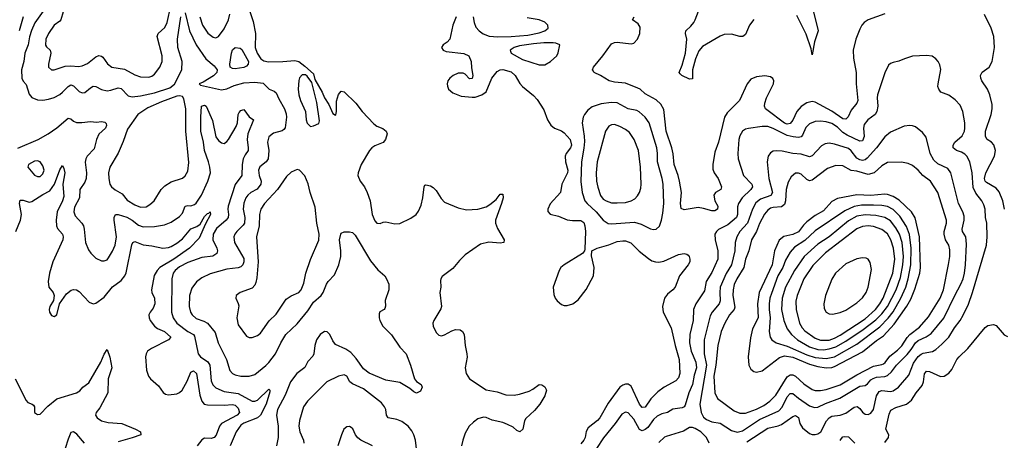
# Model space of a CAD drawing. Header units: inches. Extents: x 1682530 to 1839546, y 640742 to 791647.
# Tile 155 of 256: x 1722043 to 1729108, y 691289 to 694310. Entities that reach past the tile are written whole.
import ezdxf

# ---------------------------------------------------------------- set-up
doc = ezdxf.new("R2010")
doc.units = ezdxf.units.IN
doc.header["$MEASUREMENT"] = 0
doc.layers.add('B7629', color=7, linetype='Continuous')

msp = doc.modelspace()

# ---------------------------------------------------------------- linework, layer by layer
at = {"layer": 'B7629', "color": 5}
for points, elevation in [([(1727706.8, 694493.2), (1727772.1, 694230), (1727746.4, 694150), (1727730, 694058), (1727721.1, 694101.1), (1727685.3, 694205.3), (1727620, 694340)], 580), ([(1722354, 694366), (1722337.7, 694310), (1722330, 694299.2), (1722289.2, 694270), (1722248.5, 694210), (1722230.9, 694170), (1722227.8, 694127.8), (1722234.2, 694114.2), (1722262, 694090), (1722266.2, 694070), (1722248.6, 693990), (1722250, 693968.2), (1722270, 693950.3), (1722290, 693949.2), (1722370, 693975.7), (1722410, 693978.3), (1722465.4, 693974.6), (1722490, 693978.3), (1722530, 693995), (1722590, 694042.6), (1722610, 694052.1), (1722630, 694049.1), (1722640.5, 694040.5), (1722672.3, 693992.3), (1722703.8, 693970), (1722795.6, 693955.6), (1722870, 693914.9), (1722910, 693899), (1722970, 693897.4), (1722990, 693904.6), (1723010, 693919.5), (1723048.4, 693970), (1723065.3, 694010), (1723064.4, 694050), (1723029.1, 694190), (1723035.9, 694210), (1723085.3, 694254.7), (1723101.4, 694290), (1723126.2, 694410)], 580), ([(1722068.8, 694330), (1722040.1, 694230)], 540), ([(1722212.3, 694370), (1722151.7, 694288.3), (1722126.8, 694233.2), (1722112.5, 694187.5), (1722103.3, 694130), (1722079.6, 694070), (1722072.5, 694010), (1722055.9, 693950), (1722058.5, 693890), (1722068.2, 693868.2), (1722090, 693844.9), (1722110, 693774), (1722130.3, 693750.3), (1722170, 693733.7), (1722210, 693731.7), (1722250, 693739.1), (1722290, 693751.3), (1722330, 693773.4), (1722351.1, 693788.9), (1722390, 693830.2), (1722410, 693841.3), (1722430, 693835.8), (1722470, 693794.2), (1722490, 693783.9), (1722510, 693787.9), (1722550, 693821.8), (1722570, 693831.9), (1722590, 693830.2), (1722630, 693807.7), (1722670, 693799), (1722697.1, 693802.9), (1722750, 693821.3), (1722770, 693815.4), (1722822, 693762), (1722850, 693756.3), (1722910, 693763.3), (1723010, 693784.3), (1723120.1, 693819.9), (1723153.3, 693846.7), (1723206.1, 693950), (1723208.8, 694010), (1723178.5, 694110), (1723175.2, 694170), (1723198.3, 694330)], 560), ([(1723230, 694358.4), (1723261.1, 694230), (1723310.1, 694130), (1723377.7, 694030), (1723439, 693979), (1723458.8, 693950), (1723456.5, 693930), (1723434.2, 693905.8), (1723359, 693861), (1723330.6, 693850), (1723339.1, 693839.1), (1723490, 693806.7), (1723530, 693813.2), (1723582.2, 693837.8), (1723650, 693857.4), (1723730, 693862.3), (1723790, 693853.9), (1723832.2, 693812.2), (1723870, 693796.8), (1723884.1, 693784.1), (1723901.8, 693741.8), (1723943, 693670), (1723954.4, 693634.4), (1723956.8, 693610), (1723947.6, 693532.4), (1723939, 693521), (1723927.1, 693512.9), (1723864.2, 693495.8), (1723830.2, 693469.8), (1723822, 693430), (1723829.4, 693370), (1723825.2, 693310), (1723811.2, 693288.8), (1723766.6, 693253.4), (1723756.9, 693230), (1723761, 693190), (1723776, 693150), (1723772.5, 693130), (1723746.7, 693093.3), (1723701.5, 693070), (1723678.9, 693050), (1723665.3, 693030), (1723650, 692991.8), (1723646.6, 692950), (1723659, 692890), (1723656.8, 692850), (1723646.5, 692833.4), (1723600.2, 692790), (1723586.4, 692770), (1723579.8, 692750), (1723584.8, 692710), (1723650, 692595.8), (1723651.7, 692570), (1723645.1, 692550), (1723630, 692535.4), (1723611.4, 692528.6), (1723530, 692518.2), (1723410, 692485.8), (1723350, 692457.2), (1723311.4, 692428.6), (1723277.7, 692382.3), (1723261.9, 692330), (1723259.5, 692250), (1723269.5, 692210), (1723280.6, 692190), (1723310, 692164.3), (1723364.4, 692144.4), (1723390.1, 692130.1), (1723444.6, 692064.6), (1723467.5, 691990), (1723527.4, 691870), (1723551.6, 691791.6), (1723570, 691770.3), (1723590, 691759.3), (1723630.2, 691750.2), (1723690, 691750.2), (1723730, 691762), (1723810, 691826), (1723830, 691847.8), (1723877.4, 691910), (1723916.2, 691990), (1723953.3, 692050), (1724034.8, 692125.2), (1724110, 692219.2), (1724150, 692282.7), (1724206.6, 692330), (1724221.5, 692350), (1724243.5, 692410), (1724256.1, 692430), (1724301.1, 692478.9), (1724333.6, 692550), (1724347.8, 692610), (1724347.9, 692650), (1724337.6, 692730), (1724346.6, 692770), (1724350, 692776), (1724370, 692786), (1724410, 692787.3), (1724430, 692782), (1724450, 692762), (1724559.3, 692579.3), (1724613.3, 692513.3), (1724664, 692470), (1724674, 692450), (1724690.8, 692410), (1724690.6, 692370.6), (1724665.7, 692294.3), (1724667.9, 692252.1), (1724663, 692237), (1724658.8, 692230), (1724627.3, 692212.7), (1724622, 692198), (1724621.3, 692170), (1724626.4, 692150), (1724649, 692109), (1724710, 692047.7), (1724770, 691958.8), (1724814.8, 691910), (1724848.1, 691828.1), (1724876, 691730), (1724890, 691711.3), (1724924.7, 691690), (1724931, 691670), (1724917.6, 691642.4), (1724890, 691628), (1724870, 691636.9), (1724841.8, 691661.8), (1724770, 691705.1), (1724670, 691720.5), (1724550, 691772.7), (1724510, 691802.2), (1724458, 691878), (1724419.7, 691919.7), (1724384.1, 691944.1), (1724310, 691977.6), (1724290, 692003.5), (1724267.2, 692050), (1724250, 692068), (1724230, 692071.9), (1724198, 692050), (1724172.1, 692010), (1724160.9, 691970), (1724153, 691910), (1724145.1, 691894.9), (1724110, 691854.7), (1724088.2, 691811.8), (1724030.9, 691769.1), (1723985.5, 691710), (1723946.6, 691613.4), (1723893.2, 691510), (1723885.5, 691470), (1723897.1, 691390), (1723898.5, 691310), (1723884.4, 691250)], 560), ([(1723335.9, 694330), (1723354.6, 694270), (1723392, 694212), (1723430, 694183.6), (1723450, 694178.9), (1723470, 694188.8), (1723510, 694244.7), (1723541.6, 694310), (1723550.8, 694349.2)], 580), ([(1723690, 694383), (1723717.4, 694297.5), (1723733.8, 694210), (1723733.6, 694110), (1723747.4, 694070), (1723772.7, 694030), (1723794.6, 694014.6), (1723828, 694008), (1723930.5, 694009.5), (1724017.3, 694017.3), (1724046.8, 694010), (1724090, 693977.1), (1724150, 693920.7), (1724161.2, 693881.2), (1724213.2, 693790), (1724229, 693749), (1724261.6, 693701.6), (1724290, 693637.1), (1724310, 693624), (1724312.1, 693627.9), (1724316, 693650), (1724315.8, 693724.2), (1724330, 693772), (1724350, 693796), (1724370, 693790.8), (1724454, 693710), (1724499.3, 693650), (1724582.9, 693562.9), (1724605.5, 693545.5), (1724647.9, 693527.9), (1724672.7, 693510), (1724679.5, 693490), (1724668.7, 693450), (1724651.1, 693428.9), (1724590, 693403.7), (1724570, 693389.8), (1724553.8, 693370), (1724493.1, 693270), (1724472.6, 693210), (1724470.1, 693190.1), (1724486, 693150), (1724515.9, 693110), (1724537.3, 693070), (1724557.8, 693010), (1724572.2, 692910), (1724590, 692865.5), (1724605.5, 692850), (1724630, 692845.5), (1724650, 692855.5), (1724670, 692858.9), (1724735.1, 692845), (1724770, 692845.5), (1724850, 692884.2), (1724887.3, 692910), (1724905.6, 692934.4), (1724922.8, 692977.2), (1724934.8, 693030), (1724944.7, 693110), (1724950, 693120.7), (1724957, 693123), (1724990, 693117.3), (1725010, 693104.6), (1725030, 693084.4), (1725066.5, 693026.5), (1725090, 693000.3), (1725190, 692959), (1725250, 692945.2), (1725329.8, 692950.1), (1725390, 692967), (1725417.4, 692982.6), (1725461.4, 693018.6), (1725490, 693056.3), (1725510, 693058), (1725511.5, 693031.5), (1725500.2, 692990), (1725456.2, 692870), (1725456.9, 692850), (1725471.3, 692810), (1725519.3, 692730), (1725516, 692710), (1725490, 692704.7), (1725410, 692713.5), (1725350, 692699.2), (1725239.3, 692620.7), (1725198.6, 692581.4), (1725150, 692524.2), (1725074.9, 692465.1), (1725065.3, 692450), (1725063.2, 692436.8), (1725065.2, 692390), (1725058.3, 692350), (1725070.2, 692249.8), (1725065.7, 692234.3), (1725013.7, 692150), (1725006.7, 692130), (1725008.8, 692110), (1725030, 692063), (1725050, 692045.3), (1725070, 692040.3), (1725090, 692046), (1725143.3, 692076.7), (1725170, 692084.7), (1725202.2, 692082.2), (1725220.3, 692070), (1725231.8, 692050), (1725238.4, 691970), (1725251.6, 691910), (1725252.8, 691887.2), (1725238.2, 691810), (1725245.6, 691770), (1725270.2, 691730), (1725390, 691652.2), (1725470, 691636.8), (1725530, 691617.1), (1725590, 691614), (1725630, 691620.8), (1725697.7, 691642.3), (1725724.2, 691655.8), (1725770, 691690.4), (1725790, 691686.8), (1725810, 691674), (1725822.8, 691650), (1725810.5, 691610), (1725775.3, 691550), (1725736.1, 691503.9), (1725673.5, 691446.5), (1725665.3, 691430), (1725654, 691370), (1725630.4, 691349.6), (1725610, 691359.6), (1725583.6, 691383.6), (1725543.9, 691403.9), (1725510, 691417.4), (1725433.1, 691433.1), (1725390, 691454.2), (1725370, 691456.4), (1725330, 691443.1), (1725299.2, 691420.8), (1725269.1, 691390), (1725239.8, 691340.2), (1725221.8, 691290), (1725213.9, 691250)], 580), ([(1725174.6, 694330), (1725151, 694270), (1725130.3, 694170), (1725111.2, 694148.8), (1725082, 694130), (1725070.5, 694110), (1725080.7, 694090), (1725101.8, 694081.8), (1725230, 694066.7), (1725264.6, 694050), (1725281.2, 694010), (1725283.6, 693963.6), (1725294.6, 693910), (1725290, 693886.6), (1725270, 693884.5), (1725238.8, 693918.8), (1725225.2, 693925.2), (1725190, 693925.3), (1725152, 693910), (1725129, 693890), (1725115.2, 693870), (1725110.3, 693850), (1725111.5, 693831.6), (1725120.3, 693810), (1725150, 693785.3), (1725210, 693761.7), (1725290, 693752.4), (1725310, 693754.4), (1725359, 693770), (1725390, 693790.7), (1725431.8, 693890), (1725470, 693938.5), (1725490, 693950.2), (1725510, 693952.6), (1725570, 693935.3), (1725599, 693910), (1725631.8, 693851.8), (1725649.5, 693829.5), (1725730, 693765.8), (1725756.2, 693736.2), (1725802.7, 693662.7), (1725829.4, 693590), (1725853, 693553), (1725881.3, 693530), (1725930, 693510.8), (1725950, 693497.1), (1725993.8, 693450), (1726002.2, 693410), (1725995.3, 693390), (1725963.7, 693350), (1725955.7, 693330), (1725958.9, 693290), (1725975.9, 693230), (1725974.3, 693210), (1725933.7, 693130), (1725922.4, 693070), (1725850, 692988), (1725833.4, 692950), (1725832.9, 692932.9), (1725850, 692913.4), (1725910, 692898.6), (1725970, 692871.9), (1726010, 692867.2), (1726068.5, 692868.5), (1726090, 692852.9), (1726097.7, 692830), (1726102, 692790), (1726098.5, 692661.5), (1726096, 692650), (1726082, 692630), (1725948.5, 692550), (1725925.7, 692530), (1725913.1, 692510), (1725870.2, 692390), (1725875.6, 692335.6), (1725884.6, 692310), (1725900.4, 692290), (1725930, 692265.3), (1725950, 692258.7), (1725970, 692258.7), (1726011.1, 692268.9), (1726050, 692297.1), (1726108.3, 692371.7), (1726158.9, 692470), (1726165.6, 692530), (1726146.3, 692613.7), (1726148.7, 692650), (1726185.2, 692670), (1726270, 692693.7), (1726330, 692716), (1726370, 692722.6), (1726390, 692721.2), (1726428.4, 692708.4), (1726488.7, 692648.7), (1726554, 692594), (1726578.7, 692578.7), (1726604, 692570), (1726630, 692567.9), (1726664.2, 692575.8), (1726770, 692623.2), (1726810, 692631.7), (1726830, 692626), (1726838.5, 692618.5), (1726846, 692610), (1726851.6, 692590), (1726850.2, 692570), (1726839, 692550), (1726776.9, 692470), (1726745.7, 692390), (1726728.7, 692370), (1726690, 692338.5), (1726670.2, 692310), (1726655, 692250), (1726660.7, 692210), (1726718.2, 692098.2), (1726746, 691970), (1726775.8, 691870), (1726779.8, 691770), (1726770, 691737.4), (1726750, 691715.8), (1726667.8, 691672.2), (1726621.4, 691638.6), (1726572.1, 691587.9), (1726530, 691526.4), (1726510, 691524.2), (1726490, 691549.8), (1726430, 691677.4), (1726410, 691692.2), (1726390, 691693.7), (1726370, 691686.6), (1726349.5, 691670.5), (1726264.2, 691555.8), (1726204.5, 691450), (1726188.5, 691431.5), (1726120.9, 691379.1), (1726107.6, 691352.4), (1726099.8, 691310), (1726091.5, 691290), (1726070, 691264.7)], 620), ([(1725297, 694330), (1725302.7, 694290), (1725316.7, 694256.7), (1725340.2, 694230), (1725368.7, 694208.7), (1725412.2, 694192.2), (1725473.8, 694186.2), (1725570, 694188.2), (1725690, 694198.6), (1725770, 694215.8), (1725810.4, 694229.6), (1725835, 694250), (1725833.3, 694270), (1725810, 694292.9), (1725770, 694308.2), (1725684.3, 694324.3)], 640), ([(1728250, 694351), (1728130, 694307.8), (1728101.7, 694290), (1728084.7, 694270), (1728070, 694242), (1728042.8, 694170), (1728023.9, 694090), (1728026, 694034), (1728044, 693930), (1728045, 693850), (1728055.9, 693730), (1728048.7, 693710), (1728010, 693659.2), (1727987.7, 693612.3), (1727970, 693595.8), (1727950, 693598.3), (1727870, 693653.8), (1727750, 693718.6), (1727730, 693722.6), (1727690, 693713.6), (1727650, 693686.6), (1727619.2, 693650), (1727590.5, 693589.5), (1727570, 693563.9), (1727550, 693559.9), (1727530, 693567.2), (1727402.6, 693662.6), (1727394.5, 693670), (1727387.9, 693687.9), (1727389.3, 693710), (1727402, 693750), (1727452.5, 693850), (1727454, 693870), (1727447, 693887), (1727430, 693899.7), (1727390, 693907.6), (1727330, 693899.8), (1727290, 693882.2), (1727262, 693850), (1727207.1, 693730), (1727120.1, 693639.9), (1727101, 693610), (1727056.1, 693430), (1727030, 693358.4), (1727015.3, 693270), (1727016, 693236), (1727026.5, 693210), (1727053.4, 693170), (1727078.5, 693110), (1727074.4, 693090), (1727034.9, 693070), (1727023.9, 693050), (1727030.2, 693010), (1727051.3, 692970), (1727050.2, 692950), (1727030, 692938), (1727010, 692936.2), (1726950, 692954.9), (1726910, 692961.7), (1726810, 692943.5), (1726790, 692954.5), (1726783.2, 692990), (1726791.4, 693070), (1726777.2, 693150), (1726768, 693190), (1726738.4, 693270), (1726732.4, 693347.6), (1726722.3, 693390), (1726680.4, 693510), (1726665, 693665), (1726643.6, 693703.6), (1726610, 693733.6), (1726530, 693776.8), (1726494.5, 693810), (1726478.9, 693818.9), (1726390, 693853.7), (1726310, 693861.6), (1726271.5, 693870), (1726209.9, 693909.9), (1726166, 693930), (1726159.3, 693939.3), (1726153.7, 693950), (1726160.4, 693970), (1726227.2, 694050), (1726290, 694136.5), (1726310, 694147.3), (1726330, 694149.3), (1726430, 694135.6), (1726450, 694140.3), (1726476.9, 694170), (1726493.7, 694210), (1726495.2, 694255.2), (1726480.7, 694280.7), (1726440.9, 694310), (1726451.2, 694330)], 620), ([(1727310, 694310.5), (1727280.1, 694270), (1727250, 694204.1), (1727231.4, 694188.6), (1727210, 694188.1), (1727150, 694206.3), (1727097.3, 694202.7), (1727070, 694192.5), (1726942.2, 694117.8), (1726914.7, 694085.3), (1726891.9, 694030), (1726870.8, 693950), (1726870, 693885.2), (1726850, 693882.6), (1726794.5, 693910), (1726781, 693921), (1726774.7, 693930), (1726797.2, 693982.8), (1726819, 694070), (1726829.5, 694170), (1726819.9, 694210), (1726822.2, 694230), (1726857.3, 694262.7), (1726878.8, 694290), (1726890.5, 694310), (1726912.3, 694370)], 580), ([(1729108, 692950), (1729096.3, 693010), (1729070, 693073.7), (1729050, 693099.1), (1728980.1, 693140.1), (1728969.9, 693150), (1728964.6, 693170), (1728974.9, 693210), (1729037.8, 693330), (1729045.1, 693370), (1729031.8, 693411.8), (1729015.6, 693430), (1728984.7, 693450), (1728972.3, 693472.3), (1728972.7, 693510), (1729012.5, 693630), (1729020.2, 693670), (1729020.7, 693700.7), (1729004.1, 693770), (1728987.9, 693810), (1728947.4, 693870), (1728938.7, 693890), (1728938, 693910), (1728947.7, 693932.3), (1728999.7, 693970), (1729020.4, 694010), (1729036.9, 694110), (1729032.6, 694190), (1729013.3, 694250), (1728966.5, 694346.5)], 620), ([(1727260.4, 691279.6), (1727410, 691377.4), (1727486.2, 691393.8), (1727510, 691403.4), (1727590, 691459.8), (1727610, 691468.1), (1727630, 691453.7), (1727639.4, 691410), (1727659.2, 691379.2), (1727710, 691338.3), (1727730, 691330.2), (1727750, 691330.2), (1727770, 691335.2), (1727790.7, 691350), (1727833, 691430), (1727850, 691450.1), (1727870, 691463.3), (1727930, 691471.2), (1727970, 691483.8), (1728030, 691527.5), (1728051.4, 691531.4), (1728070, 691518.5), (1728090, 691491.7), (1728110, 691477.3), (1728130, 691475.8), (1728150, 691484.4), (1728169.2, 691510.8), (1728191.2, 691608.8), (1728210, 691639.8), (1728230, 691646.9), (1728290, 691641.1), (1728310, 691645.1), (1728348.6, 691671.4), (1728422.3, 691757.7), (1728456.1, 691843.9), (1728490, 691890.8), (1728510, 691908.3), (1728525.7, 691914.3), (1728592.4, 691927.6), (1728617.4, 691942.6), (1728660.5, 691979.5), (1728710, 692030.2), (1728750, 692097.2), (1728790.4, 692149.6), (1728812.8, 692187.2), (1728850, 692267), (1728880.5, 692350), (1728979.8, 692690), (1728985.7, 692750), (1728982.4, 692850), (1728973.9, 692890), (1728969.9, 692949.9), (1728961.1, 692981.1), (1728945.8, 693010), (1728903.1, 693063.1), (1728885.2, 693105.2), (1728877.6, 693210), (1728859.3, 693290), (1728838.4, 693330), (1728824.6, 693344.6), (1728799.8, 693359.8), (1728763.6, 693370), (1728740.4, 693390), (1728741.5, 693410), (1728753.7, 693430), (1728804.9, 693475.1), (1728821.7, 693510), (1728825.4, 693530), (1728823.5, 693570), (1728809.7, 693650), (1728790, 693695.1), (1728754.6, 693734.6), (1728710, 693767.3), (1728653.2, 693790), (1728637, 693810), (1728631.8, 693830), (1728633.6, 693850), (1728653, 693953), (1728645.6, 693985.6), (1728632.3, 694010), (1728616, 694030), (1728590, 694047), (1728550, 694052), (1728450, 694047), (1728391.3, 694030), (1728350, 694012), (1728310, 694002.9), (1728290, 693994.5), (1728277.3, 693982.7), (1728250, 693929), (1728197.7, 693770), (1728194.7, 693750), (1728201.4, 693690), (1728194.2, 693650), (1728181.5, 693630), (1728128.9, 693590), (1728103.1, 693556.9), (1728097.4, 693530), (1728102.6, 693470), (1728090, 693441.2), (1728070, 693437.8), (1727979.9, 693479.9), (1727950, 693500.4), (1727910, 693538.8), (1727870, 693564.1), (1727830, 693576.6), (1727790, 693581.5), (1727750, 693579.8), (1727710, 693562.8), (1727684.5, 693535.5), (1727659.9, 693480.1), (1727650.5, 693469.5), (1727630, 693463.8), (1727592.4, 693467.6), (1727550, 693478.8), (1727450, 693529.4), (1727410, 693542.3), (1727370, 693542.6), (1727271.4, 693528.6), (1727250, 693523), (1727228.7, 693510), (1727210, 693476), (1727203.6, 693450), (1727195.9, 693350), (1727197.6, 693310), (1727237.3, 693190), (1727297.1, 693130), (1727301.4, 693110), (1727288, 693090), (1727227.6, 693030), (1727201.1, 692990), (1727193.1, 692966.9), (1727192.2, 692910), (1727185, 692890), (1727123.7, 692836.3), (1727057.7, 692802.3), (1727043.7, 692790), (1727031.7, 692770), (1727033, 692730), (1727051.6, 692650), (1727052.3, 692590), (1727010, 692494.6), (1726967.9, 692430), (1726956.1, 692363.9), (1726893.4, 692270), (1726877.7, 692230), (1726874.1, 692150), (1726851.4, 692048.6), (1726849.1, 691990), (1726861.8, 691930), (1726895.5, 691850), (1726898.7, 691810), (1726882.9, 691757.1), (1726870.9, 691690), (1726843.6, 691630), (1726817.5, 691542.5), (1726810.6, 691529.4), (1726797.2, 691522.8), (1726730, 691513.9), (1726691.9, 691488.1), (1726650, 691479.2), (1726616.3, 691463.7), (1726590, 691439.5), (1726550, 691382), (1726530, 691366.6), (1726510, 691358.6), (1726490, 691366.6), (1726450, 691440.8), (1726410, 691486.2), (1726390, 691492.1), (1726362.5, 691477.5), (1726316.6, 691410), (1726232.1, 691307.9), (1726181.3, 691230)], 640), ([(1722030, 693387), (1722176.5, 693450), (1722247.4, 693490), (1722310, 693534.4), (1722390, 693602), (1722410, 693598.3), (1722430, 693580.7), (1722450, 693571), (1722489.1, 693570.9), (1722550, 693578.4), (1722594.6, 693574.6), (1722630, 693578.3), (1722654.2, 693574.2), (1722663.4, 693563.4), (1722665.8, 693550), (1722658.8, 693530), (1722610, 693488.7), (1722593.6, 693450), (1722577.9, 693382.1), (1722527.6, 693330), (1722517.7, 693310), (1722513.6, 693286.4), (1722521.3, 693210), (1722519.2, 693170), (1722510, 693142.6), (1722474.4, 693090), (1722471, 693030), (1722437.2, 692962.8), (1722431.3, 692930), (1722442, 692902), (1722488.6, 692848.6), (1722499.6, 692830), (1722506.5, 692806.5), (1722514.3, 692710), (1722536.9, 692656.9), (1722553.6, 692633.6), (1722590, 692597.1), (1722630, 692579.5), (1722650, 692579.5), (1722670, 692586.7), (1722681.2, 692598.8), (1722710, 692646.7), (1722728.7, 692691.3), (1722737.2, 692750), (1722721.8, 692870), (1722721.4, 692890), (1722729.2, 692910.8), (1722750, 692912.1), (1722811.6, 692891.6), (1722849.2, 692870), (1722895, 692835), (1722930, 692822.3), (1723010, 692825.5), (1723082.2, 692837.8), (1723130, 692856.9), (1723190, 692897.6), (1723210, 692920.3), (1723230, 692970.3), (1723250, 692974.7), (1723270, 692972.9), (1723297.6, 692982.4), (1723310, 692993.6), (1723348.4, 693050), (1723393.3, 693150), (1723412, 693210), (1723408.2, 693250), (1723398, 693290), (1723369.9, 693370), (1723361.7, 693430), (1723343.2, 693510), (1723342, 693610), (1723347.7, 693690), (1723370, 693695.5), (1723380.4, 693690), (1723426.4, 693586.4), (1723449.7, 693469.7), (1723470, 693441.7), (1723490, 693425), (1723510, 693421.4), (1723530, 693435.6), (1723540.5, 693450), (1723596.6, 693543.3), (1723605.2, 693570), (1723610.6, 693629.4), (1723617.7, 693642.3), (1723630, 693658.7), (1723650, 693666), (1723690, 693611.6), (1723721.3, 693590), (1723679.9, 693490), (1723675.3, 693450), (1723683, 693390), (1723681.2, 693370), (1723659.6, 693340.4), (1723646.3, 693310), (1723639.5, 693270), (1723635.8, 693190), (1723590, 693125.7), (1723538.7, 692970), (1723535.2, 692950), (1723541.1, 692910), (1723538.7, 692890), (1723524.6, 692870), (1723455.9, 692810), (1723431.2, 692770), (1723428, 692730), (1723457, 692670), (1723462.3, 692650), (1723457.6, 692630), (1723428.1, 692611.9), (1723350, 692601.1), (1723250, 692567), (1723190, 692535.2), (1723159.2, 692510), (1723145.2, 692490), (1723135.1, 692450), (1723132.1, 692210), (1723143.2, 692170), (1723171.3, 692131.3), (1723250, 692070.7), (1723290.1, 692050.1), (1723297.6, 692037.6), (1723323.2, 691910), (1723340.7, 691890), (1723392.7, 691852.7), (1723406.6, 691830), (1723417, 691717), (1723428.4, 691688.4), (1723450, 691665.4), (1723510, 691639.5), (1723610, 691625.7), (1723710, 691570.9), (1723730, 691570.1), (1723750, 691578.3), (1723830, 691657), (1723837.6, 691650), (1723837.1, 691637.1), (1723811, 691550), (1723770, 691469), (1723748.5, 691451.5), (1723650, 691413.4), (1723630, 691398.7), (1723596.8, 691350), (1723554.1, 691250)], 540), ([(1722016.3, 692790), (1722049.8, 692870), (1722055.7, 692910), (1722042.5, 692990), (1722047, 693013), (1722067.3, 693012.8), (1722110, 692999.8), (1722130, 693003.5), (1722210, 693055.7), (1722260.2, 693079.8), (1722292.1, 693127.9), (1722330, 693230.6), (1722350, 693262), (1722360.2, 693240.2), (1722366.4, 693210), (1722351.4, 693130), (1722360.6, 693039.4), (1722351.2, 693010), (1722311.6, 692930), (1722304.5, 692870), (1722307.1, 692830), (1722313.9, 692810), (1722350.1, 692770), (1722356, 692750), (1722351.3, 692730), (1722280.2, 692570), (1722257.7, 692490), (1722247.7, 692430), (1722251.7, 692390), (1722282.4, 692350), (1722290.8, 692329.2), (1722286, 692294), (1722258.8, 692250), (1722254.8, 692230), (1722257.3, 692210), (1722270, 692186.8), (1722290, 692178), (1722308.9, 692191.1), (1722328.7, 692270), (1722379.1, 692340.9), (1722411.9, 692368.1), (1722430, 692372.4), (1722450, 692369.2), (1722470, 692358.8), (1722541.9, 692281.9), (1722570, 692269.1), (1722590, 692274.2), (1722650, 692318.4), (1722708.4, 692391.6), (1722770, 692436.5), (1722798.3, 692470), (1722807.4, 692492.6), (1722847.7, 692692.3), (1722855.8, 692710), (1722870, 692716.6), (1722930, 692694.3), (1722990, 692687.1), (1723069.6, 692669.6), (1723110, 692673.2), (1723130, 692680.1), (1723170, 692704.2), (1723210, 692737.4), (1723270, 692808.7), (1723314.6, 692825.4), (1723338.8, 692841.2), (1723370, 692897.8), (1723390, 692918.3), (1723400.2, 692919.8), (1723410.3, 692930.3), (1723412.2, 692910), (1723375.3, 692844.7), (1723330, 692741.4), (1723260.5, 692670), (1723150, 692589.9), (1723047.5, 692530), (1723028.8, 692510), (1723008, 692472), (1722989.1, 692370), (1722992.1, 692350), (1723009.2, 692309.2), (1723012.3, 692270), (1723001.3, 692238.7), (1722979, 692210), (1722970.2, 692190), (1722971.3, 692170), (1722980.2, 692150), (1723010, 692109.3), (1723032.3, 692092.3), (1723080.8, 692070), (1723128.4, 692030), (1723110.4, 692010), (1722988.5, 691950), (1722960.9, 691930), (1722950.2, 691910), (1722946.5, 691890), (1722953.6, 691793.6), (1722967.7, 691750), (1722981.8, 691730), (1723039.9, 691679.9), (1723071.8, 691631.8), (1723090, 691620.4), (1723110, 691616), (1723170, 691622.8), (1723190, 691632.4), (1723208.6, 691650), (1723244.8, 691715.2), (1723270, 691778), (1723290, 691789.2), (1723311.1, 691770), (1723334.7, 691614.7), (1723350.1, 691570.1), (1723366.5, 691550), (1723390, 691545), (1723510, 691542.3), (1723570, 691545.9), (1723590, 691541.9), (1723610, 691519.7), (1723619.8, 691490), (1723602.5, 691470), (1723490.8, 691409.2), (1723477.5, 691390), (1723453.2, 691326.8), (1723438.5, 691310), (1723416.5, 691303.5), (1723370, 691304.5), (1723350, 691293.4), (1723316.6, 691250)], 520), ([(1728250, 691274.6), (1728276.8, 691310), (1728278.2, 691330), (1728258.4, 691370), (1728282.3, 691477.7), (1728294.1, 691505.9), (1728330, 691526.3), (1728406.6, 691550), (1728441.2, 691578.8), (1728475.3, 691630), (1728518, 691682), (1728527.1, 691710), (1728534.1, 691765.9), (1728550, 691785.5), (1728570, 691783.8), (1728650, 691748.2), (1728675.1, 691750), (1728710, 691771.7), (1728730, 691797), (1728767.9, 691870), (1728783.5, 691890), (1728844.8, 691950), (1728970, 692100.5), (1728990, 692114.9), (1729030, 692120.7), (1729050, 692114.8), (1729106.6, 692046.6), (1729130, 692034)], 620), ([(1722010.2, 691730), (1722090, 691575.3), (1722101.7, 691561.7), (1722132.7, 691550), (1722141.8, 691541.8), (1722148.9, 691530), (1722150.3, 691490.3), (1722170, 691474.4), (1722190, 691476.5), (1722244.2, 691535.8), (1722310, 691586.3), (1722450, 691630.9), (1722474.6, 691645.4), (1722496.8, 691670), (1722538.8, 691701.2), (1722624.8, 691850), (1722650, 691907.7), (1722670, 691940.7), (1722690, 691887.3), (1722703.4, 691810), (1722677.6, 691730), (1722675.1, 691630), (1722617.1, 691522.9), (1722591.4, 691490), (1722588, 691470), (1722598.9, 691450), (1722630, 691429.4), (1722677.4, 691417.4), (1722774.8, 691410), (1722872.7, 691370), (1722910.3, 691350), (1722913, 691330), (1722850, 691306.7), (1722750, 691279.1)], 480), ([(1724892.2, 691210), (1724882.9, 691290), (1724870.8, 691330), (1724856.6, 691356.6), (1724830, 691391.1), (1724785.8, 691425.8), (1724750, 691439.8), (1724687.8, 691450), (1724674.5, 691470), (1724669, 691510), (1724661.6, 691530), (1724639.7, 691559.7), (1724510, 691660.2), (1724430, 691694), (1724412.5, 691710), (1724390, 691749.7), (1724370, 691759.7), (1724330, 691750.9), (1724247.9, 691710), (1724108.4, 691571.6), (1724079.3, 691530), (1724050, 691432.7), (1724046.2, 691390), (1724053.4, 691350), (1724078.3, 691290), (1724080.9, 691270)], 580), ([(1724573.3, 691250), (1724491.3, 691291.3), (1724468.4, 691308.3), (1724451.9, 691330), (1724432.3, 691372.3), (1724421.8, 691381.8), (1724410, 691388.5), (1724390, 691386.2), (1724369.2, 691370), (1724351.1, 691330), (1724326.3, 691250)], 620), ([(1726989.8, 691270), (1726969.8, 691310), (1726930, 691349.7), (1726890, 691375.5), (1726870, 691382.2), (1726850, 691382), (1726804.7, 691355.3), (1726682.3, 691317.7), (1726670, 691311.1), (1726630, 691273.1)], 660), ([(1722508, 691268), (1722453.5, 691333.5), (1722430, 691349.9), (1722410, 691344.5), (1722390, 691298.9), (1722369.2, 691230.8)], 480), ([(1727931, 691289), (1727938.5, 691301.5), (1727950, 691314.9), (1727962, 691318), (1727990, 691313.7), (1728035.8, 691270)], 620)]:
    msp.add_lwpolyline(points, dxfattribs=dict(at, elevation=elevation))
for points, elevation in [([(1725804.5, 694144.5), (1725730, 694137.1), (1725630, 694123.4), (1725590.4, 694110), (1725561.1, 694090), (1725570.3, 694070), (1725650, 694024.7), (1725770, 693985.7), (1725810, 693985.3), (1725852.7, 694010), (1725896, 694050), (1725907, 694073), (1725918, 694130), (1725890, 694141), (1725870, 694143.1)], 640), ([(1723590, 693957.8), (1723570, 693959.1), (1723553.3, 693970), (1723551.6, 693990), (1723561.6, 694070), (1723570, 694094), (1723590, 694109.2), (1723624.4, 694104.5), (1723635.8, 694095.8), (1723683.6, 694010), (1723683.1, 693990), (1723670, 693976.9), (1723650, 693967.7)], 560), ([(1724070, 693914), (1724050, 693892.7), (1724046, 693874), (1724042, 693810), (1724046.2, 693770), (1724058, 693730), (1724092.7, 693650), (1724098.7, 693590), (1724106.1, 693566.1), (1724130, 693544), (1724150, 693546.8), (1724190, 693564.9), (1724195.2, 693584.8), (1724175, 693715), (1724138.3, 693858.3), (1724105.1, 693905.1), (1724093.6, 693913.6)], 580), ([(1723190, 693762.2), (1723170, 693759.6), (1723060.4, 693719.6), (1722962.9, 693677.1), (1722890.1, 693630), (1722816.7, 693523.3), (1722785.5, 693434.5), (1722748.5, 693351.5), (1722690.3, 693250), (1722681.3, 693210), (1722681.8, 693170), (1722689.1, 693130), (1722701.1, 693110), (1722727.1, 693087.1), (1722779.1, 693059.1), (1722814, 693014), (1722870, 692979.5), (1722910, 692962.6), (1722950, 692966.3), (1722977.6, 692982.4), (1723008.5, 693010), (1723058, 693090), (1723083.9, 693116.1), (1723130, 693146.4), (1723210, 693172.2), (1723230.8, 693189.2), (1723250, 693222.8), (1723256.5, 693283.5), (1723234.4, 693510), (1723234.4, 693670), (1723220.9, 693740.9), (1723210, 693758)], 560), ([(1726290, 693715), (1726214.5, 693705.5), (1726150, 693683.5), (1726118.6, 693661.4), (1726094.6, 693630), (1726086.3, 693610), (1726079.6, 693570), (1726093.8, 693473.8), (1726095.1, 693435.1), (1726091.8, 693388.2), (1726074.2, 693290), (1726069, 693149), (1726078.5, 693070), (1726098.5, 693010), (1726114.3, 692990), (1726179.5, 692930), (1726230, 692869.2), (1726266.2, 692846.2), (1726290, 692843.5), (1726454.8, 692854.8), (1726502.1, 692842.1), (1726570, 692809.2), (1726590, 692804), (1726610, 692805.7), (1726633.2, 692826.8), (1726648.5, 692871.5), (1726658.3, 692921.7), (1726664.4, 692990), (1726659.6, 693130), (1726653.3, 693170), (1726618.2, 693290), (1726620.2, 693350), (1726615.3, 693390), (1726558.7, 693570), (1726529.8, 693610), (1726488.9, 693648.9), (1726470, 693657.9), (1726408.9, 693668.9), (1726330, 693711.9)], 640), ([(1726310, 693556.8), (1726290, 693555), (1726270, 693544.4), (1726245.6, 693510), (1726185.6, 693290), (1726178.8, 693210), (1726182.1, 693150), (1726190, 693108.2), (1726210, 693047.1), (1726230, 693021.3), (1726250, 693008.2), (1726290, 692995.9), (1726330, 692993.7), (1726390, 692996.5), (1726430, 693008.1), (1726455.7, 693024.3), (1726475.7, 693044.3), (1726489.8, 693070.2), (1726498.7, 693101.3), (1726501.5, 693130), (1726497, 693250), (1726482.5, 693370), (1726452.9, 693450), (1726419, 693499), (1726390, 693521.8), (1726350, 693542.2)], 660), ([(1728430, 693549.7), (1728390, 693545.1), (1728290, 693501.5), (1728250, 693469.8), (1728190.8, 693390), (1728123.4, 693316.6), (1728110, 693304.7), (1728090, 693299.4), (1728070, 693303.7), (1728050, 693314.7), (1728010, 693369), (1727990, 693384.3), (1727890, 693416.8), (1727850, 693424.1), (1727822.5, 693417.5), (1727796.3, 693403.7), (1727730, 693333.3), (1727710, 693324.5), (1727650, 693344.1), (1727590, 693349.1), (1727514.8, 693365.2), (1727472.8, 693367.2), (1727450, 693364.7), (1727430, 693354), (1727412.2, 693330), (1727405.8, 693290), (1727419.1, 693170), (1727444, 693070), (1727431.4, 693048.6), (1727358.4, 693021.6), (1727325.7, 692994.3), (1727300.6, 692950), (1727264.6, 692850), (1727211.2, 692790), (1727189.6, 692750), (1727177.5, 692710), (1727174.3, 692650), (1727149.7, 692550.3), (1727112.3, 692487.7), (1727068.1, 692390), (1727065.6, 692350), (1727070.1, 692290), (1727061.2, 692270), (1727012.6, 692210), (1726997.6, 692182.4), (1726954.7, 692010), (1726955.3, 691910), (1726971.6, 691830), (1726923.9, 691550), (1726931.8, 691490), (1726950, 691456.8), (1726970, 691438), (1727010, 691422.1), (1727070, 691413.7), (1727150, 691359.1), (1727190, 691348.9), (1727230, 691358.3), (1727350, 691438.1), (1727490, 691500.1), (1727513.5, 691526.5), (1727550, 691601.8), (1727570, 691626), (1727590, 691626.3), (1727630, 691591.3), (1727710, 691537.8), (1727745.9, 691525.9), (1727770, 691528.6), (1727825.6, 691554.4), (1727927.9, 691592.1), (1728070, 691678.7), (1728110, 691683), (1728125.8, 691694.2), (1728150, 691724.5), (1728165.9, 691734.1), (1728190, 691742.6), (1728250, 691747.3), (1728270, 691754.6), (1728299.2, 691780.8), (1728334.1, 691830), (1728410, 691905.9), (1728438.7, 691941.2), (1728470, 691990.6), (1728490, 692006.5), (1728547.6, 692032.4), (1728582.4, 692057.6), (1728674.3, 692165.7), (1728751.9, 692330), (1728795.4, 692410), (1728811.3, 692450), (1728820.9, 692490), (1728829.4, 692550), (1728837.4, 692697.4), (1728831.7, 692750), (1728808.6, 692788.6), (1728805, 692805), (1728819.1, 692870), (1728819.3, 692899.3), (1728809.8, 692930), (1728778.7, 692990), (1728724.5, 693210), (1728701.4, 693241.4), (1728630, 693276), (1728601.2, 693301.2), (1728575.2, 693350), (1728546.9, 693466.9), (1728519.6, 693499.6), (1728470, 693539.7), (1728450, 693548)], 660), ([(1722170, 693296.8), (1722150, 693293.4), (1722106, 693270), (1722100.7, 693250), (1722150, 693194), (1722170, 693183.1), (1722190, 693184.2), (1722210, 693203), (1722217.7, 693230), (1722210, 693260.9), (1722190, 693289.4)], 540), ([(1728370, 693287.6), (1728270, 693284.8), (1728230, 693259.8), (1728175, 693210), (1728130, 693199.2), (1728050, 693221.2), (1728010, 693227.5), (1727950, 693259.9), (1727898.2, 693261.8), (1727839.3, 693240.7), (1727730, 693158.6), (1727710, 693153.8), (1727690, 693162.9), (1727650, 693200.7), (1727630, 693208.9), (1727610, 693206.8), (1727577.3, 693182.7), (1727557.2, 693142.8), (1727542.2, 693090), (1727536.6, 693010), (1727530, 692982.8), (1727510, 692965.3), (1727450, 692961.8), (1727430, 692955.8), (1727410, 692941), (1727387, 692913), (1727350, 692846.8), (1727328.5, 692790), (1727292.7, 692730), (1727274.6, 692650), (1727251.2, 692590), (1727239.3, 692530), (1727189.6, 692450), (1727170.5, 692409.5), (1727161.8, 692370), (1727160.3, 692330), (1727173.3, 692246.7), (1727168.9, 692230), (1727136.8, 692190), (1727102.1, 692130), (1727076.9, 692070), (1727051.5, 691970), (1727038.8, 691830), (1727022.8, 691750), (1727030.7, 691630.7), (1727049.5, 691589.5), (1727170, 691501.9), (1727210, 691485.5), (1727250, 691485.1), (1727330, 691512.6), (1727381.1, 691538.9), (1727425.5, 691570), (1727467.4, 691612.6), (1727550, 691744.5), (1727570, 691760.6), (1727590, 691760.5), (1727610, 691750.8), (1727670, 691695.8), (1727730, 691655.5), (1727750, 691648.3), (1727790, 691647), (1727830, 691654.4), (1727930, 691688), (1728050, 691759.3), (1728170, 691822.7), (1728230, 691832.8), (1728241.3, 691838.7), (1728252.7, 691847.3), (1728285.7, 691894.3), (1728342.1, 691937.9), (1728372.4, 691967.6), (1728411.5, 692028.6), (1728430, 692049.6), (1728498.2, 692101.8), (1728562.7, 692177.3), (1728646.4, 692310), (1728671, 692370), (1728707.2, 692552.8), (1728715.8, 692610), (1728716.7, 692656.7), (1728709.1, 692690), (1728685.3, 692730), (1728676.4, 692770), (1728676.9, 692790), (1728693.6, 692850), (1728692.4, 692870), (1728629.9, 693070), (1728577.1, 693150), (1728522.2, 693190), (1728489.3, 693229.3), (1728450, 693263.1), (1728418, 693278)], 680), ([(1724034.6, 693234.6), (1723990, 693214), (1723957.2, 693182.8), (1723893.2, 693090), (1723800.2, 692990), (1723773, 692950), (1723763, 692910), (1723760.1, 692830), (1723742.2, 692750), (1723755.1, 692570), (1723744.6, 692455.4), (1723737.5, 692422.5), (1723730, 692403.6), (1723710, 692381.1), (1723624.7, 692350), (1723596, 692330), (1723594, 692310), (1723611.6, 692271.6), (1723614.7, 692254.7), (1723601.6, 692170), (1723610, 692118), (1723670, 692038), (1723690, 692028.5), (1723710, 692027.2), (1723750, 692042), (1723770, 692059.5), (1723833.6, 692146.4), (1723883.8, 692196.2), (1723956, 692304), (1723990, 692326.2), (1724045.6, 692350), (1724063.1, 692370), (1724082.3, 692417.7), (1724096.5, 692490), (1724130, 692588.2), (1724190, 692726.8), (1724192.1, 692770), (1724174.5, 692850), (1724162.9, 692962.9), (1724127.6, 693070), (1724112.2, 693132.2), (1724088.4, 693188.4), (1724050, 693229)], 580), ([(1728250, 693056), (1728150, 693047.4), (1728050, 693052.1), (1727910, 693025.7), (1727870, 693003.2), (1727810, 692937.3), (1727750, 692904), (1727690, 692858), (1727665.7, 692834.3), (1727630, 692787.1), (1727590, 692768.6), (1727526.4, 692753.6), (1727492.2, 692727.8), (1727458.3, 692650), (1727441.7, 692550), (1727349, 692351), (1727337.3, 692270), (1727340.5, 692170), (1727302, 692090), (1727286.5, 692026.5), (1727269.3, 691889.3), (1727275.2, 691830), (1727290, 691799.3), (1727310, 691782.6), (1727330, 691777.8), (1727370, 691788.2), (1727495.7, 691884.3), (1727530, 691896.3), (1727590, 691886.3), (1727710, 691836.3), (1727770, 691820.2), (1727830, 691809.4), (1727870, 691812.3), (1727890, 691818.4), (1728090, 691924.5), (1728190, 692005.7), (1728240.8, 692039.2), (1728316.5, 692123.5), (1728407.6, 692252.4), (1728436.4, 692303.6), (1728465, 692375), (1728500.5, 692490), (1728506.7, 692530), (1728499.7, 692750), (1728467.2, 692887.2), (1728442.5, 692930), (1728353.3, 693013.3), (1728310, 693041.1), (1728270, 693054.4)], 720), ([(1728170, 692978.9), (1728081.9, 692978.1), (1728030, 692969.5), (1727963.3, 692936.7), (1727750, 692793.2), (1727675.6, 692724.4), (1727603.1, 692676.9), (1727570, 692640.7), (1727537.6, 692582.4), (1727518.1, 692530), (1727483.5, 692470), (1727436.1, 692343.9), (1727425.8, 692310), (1727420.9, 692270), (1727420.1, 692230), (1727428.8, 692170), (1727420.5, 692070), (1727426.8, 692030), (1727439.6, 692010), (1727470.1, 691990.1), (1727550, 691965), (1727690, 691903.7), (1727750, 691884.6), (1727830, 691876.8), (1727890, 691889.7), (1728050, 691980.9), (1728214.4, 692105.5), (1728273.4, 692166.6), (1728310, 692213), (1728365.7, 692310), (1728400.7, 692390), (1728418.2, 692450), (1728437.6, 692550), (1728438.5, 692670), (1728428.5, 692768.5), (1728405.1, 692825.1), (1728358.6, 692898.6), (1728310, 692946), (1728270, 692967.4), (1728230, 692975.6)], 740), ([(1728110, 692909.6), (1728050, 692898.3), (1727990, 692864.6), (1727850.1, 692750), (1727770, 692698.8), (1727671.9, 692610), (1727602, 692510), (1727537.8, 692390), (1727513.2, 692310), (1727508.3, 692230), (1727524.6, 692150), (1727549, 692089), (1727580.4, 692050), (1727623.3, 692010), (1727710, 691961.2), (1727770, 691941.5), (1727810, 691939.9), (1727850, 691945.9), (1727898.7, 691961.3), (1727970, 692002.4), (1728095.1, 692084.9), (1728184.9, 692155.1), (1728230, 692198.2), (1728269, 692250), (1728330.6, 692370), (1728362.1, 692457.9), (1728380.4, 692550), (1728384.3, 692610), (1728373.9, 692710), (1728356.1, 692770), (1728330, 692816.3), (1728290, 692865.2), (1728250, 692889.9), (1728184.8, 692904.8)], 760), ([(1728130, 692830.4), (1728090, 692824.8), (1728050, 692807.8), (1727824.8, 692635.2), (1727734.5, 692545.5), (1727670, 692448.7), (1727621.5, 692330), (1727612.4, 692287.6), (1727613.4, 692230), (1727639.1, 692130), (1727657.9, 692097.9), (1727676.8, 692076.8), (1727750, 692023.7), (1727790, 692008.2), (1727850, 692009.7), (1727890, 692022.9), (1727930, 692044.2), (1728110, 692162.6), (1728183.3, 692230), (1728214.9, 692270), (1728239.3, 692310), (1728308.2, 692490), (1728321.6, 692590), (1728312.7, 692670), (1728294.6, 692730), (1728270, 692771.7), (1728230, 692804.2), (1728170, 692825)], 780), ([(1728090, 692600.2), (1728050, 692592.4), (1727970, 692557.5), (1727897.3, 692490), (1727870, 692447.1), (1727824.8, 692330), (1727812.1, 692270), (1727815.5, 692235.5), (1727829.1, 692209.1), (1727850, 692196.9), (1727875.9, 692195.9), (1727930, 692207.5), (1727970, 692224.2), (1728050, 692276.3), (1728090, 692313.8), (1728117.1, 692350), (1728131.1, 692390), (1728155.5, 692515.5), (1728146.1, 692566.1), (1728130, 692590.9), (1728117.3, 692597.3)], 820)]:
    msp.add_lwpolyline(points, close=True, dxfattribs=dict(at, elevation=elevation))

doc.saveas('drawing.dxf')
